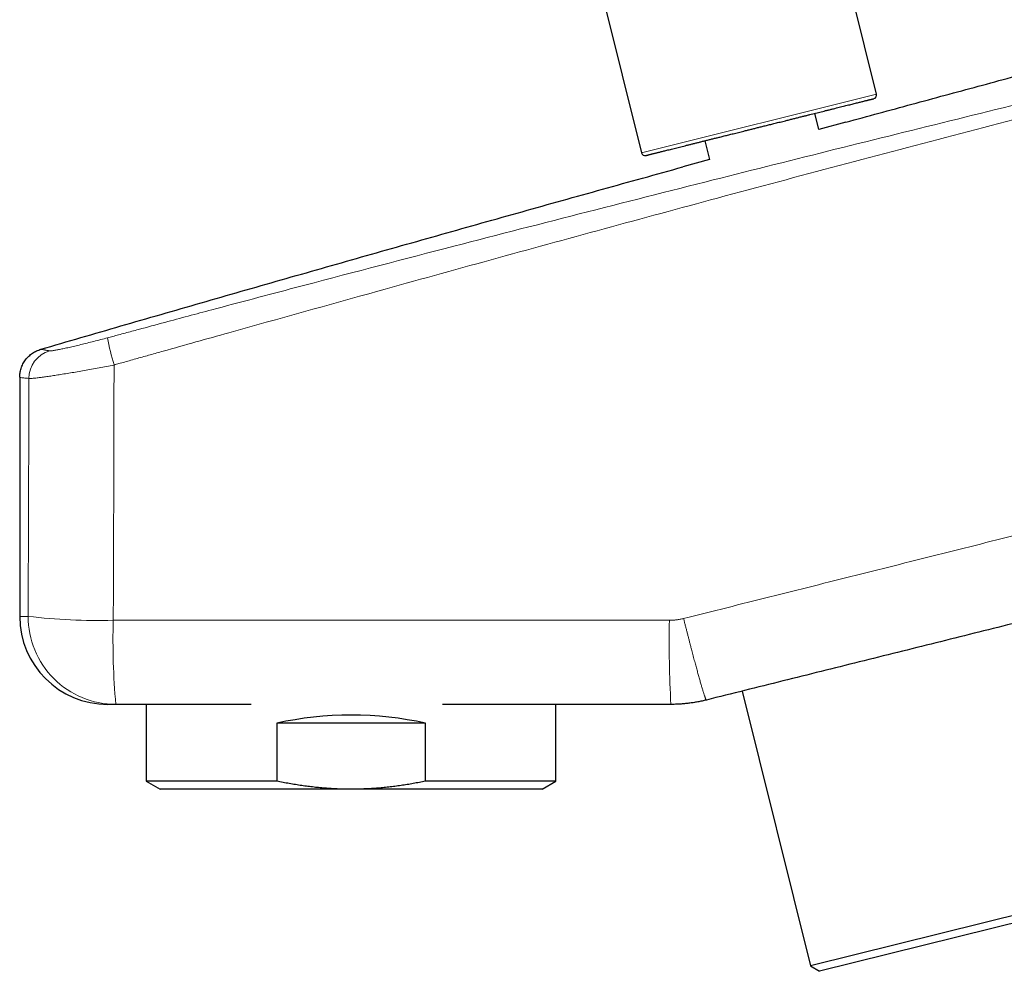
# Model space of a CAD drawing. Header units: millimetres. Extents: x 8 to 736, y 12 to 522.
# Tile 1 of 62: x 49 to 116, y 357 to 422. Entities that reach past the tile are written whole.
import ezdxf

# ---------------------------------------------------------------- set-up
doc = ezdxf.new("R2010")
doc.units = ezdxf.units.MM

msp = doc.modelspace()

# ---------------------------------------------------------------- linework, layer by layer
at = {"color": 7, "linetype": 'Continuous', "lineweight": 30}
for p, q in [((106.86, 417.069), (103.218, 431.676)), ((87.208, 427.684), (90.85, 413.077)), ((102.938, 414.663), (102.663, 415.765)), ((104.759, 415.161), (102.938, 414.662)), ((95.168, 413.896), (95.487, 412.616)), ((95.487, 412.615), (93.667, 412.113)), ((48.503, 397.796), (48.505, 397.767)), ((48.503, 397.768), (48.503, 381.491)), ((97.7, 376.395), (102.369, 357.668)), ((55.051, 375.491), (54.503, 375.491)), ((57.127, 375.491), (57.127, 370.259)), ((85.027, 370.259), (85.027, 375.491)), ((66.017, 374.211), (66.017, 370.259)), ((76.137, 374.211), (66.017, 374.211)), ((76.137, 370.259), (76.137, 374.211)), ((57.127, 370.259), (58.077, 369.711)), ((66.017, 370.259), (57.127, 370.259)), ((85.027, 370.259), (76.137, 370.259)), ((84.077, 369.711), (85.027, 370.259)), ((71.077, 369.711), (58.077, 369.711)), ((84.077, 369.711), (71.077, 369.711)), ((122.702, 362.737), (102.369, 357.668)), ((122.338, 362.131), (102.975, 357.304)), ((102.369, 357.668), (102.975, 357.304))]:
    msp.add_line(p, q, dxfattribs=at)
at = {"color": 252, "linetype": 'Continuous', "lineweight": 0}
for p, q in [((90.85, 413.077), (106.86, 417.069)), ((48.503, 397.768), (48.505, 397.796)), ((48.503, 381.491), (49.076, 381.491))]:
    msp.add_line(p, q, dxfattribs=at)
at = {"color": 7, "linetype": 'Continuous', "lineweight": 30}
for centre, radius, start, end in [((106.617, 417.008), 0.25, 284, 14), ((91.093, 413.138), 0.25, 194, 284), ((54.503, 381.491), 6, 180, 270)]:
    msp.add_arc(centre, radius, start, end, dxfattribs=at)
at = {"color": 252, "linetype": 'Continuous', "lineweight": 0}
for centre, radius, start, end in [((70.953, 403.418), 16.728, 190.14505, 196.67989), ((51.086, 397.698), 1.958, 106.0141, 179.97593), ((53.812, 420.681), 39.475, 263.11007, 271.5456), ((55.063, 381.479), 5.987, 179.87733, 269.88041), ((103.424, 379.832), 48.568, 178.3615, 185.12744), ((176.963, 379.831), 84.225, 179.05461, 182.95343)]:
    msp.add_arc(centre, radius, start, end, dxfattribs=at)
at = {"color": 7, "linetype": 'Continuous', "lineweight": 30}
msp.add_ellipse((71.077, 366.705), major_axis=(13.95, 0), ratio=0.57735, start_param=1.199615, end_param=1.941977, dxfattribs=at)
at = {"color": 252, "linetype": 'Continuous', "lineweight": 0}
for points, knots in [([(54.486, 400.471), (54.601, 400.502), (54.851, 400.569), (55.25, 400.677), (55.686, 400.795), (56.14, 400.917), (57.04, 401.159), (58.853, 401.647), (62.416, 402.6), (68.781, 404.289), (77.123, 406.471), (86.608, 408.913), (95.462, 411.161), (104.047, 413.315), (112.36, 415.38), (120.678, 417.429), (129.002, 419.467), (134.553, 420.818), (137.331, 421.494)], [0, 0, 0, 0, 0.004194, 0.009074, 0.014538, 0.020057, 0.025577, 0.047258, 0.085973, 0.155099, 0.278519, 0.388727, 0.498949, 0.599152, 0.69936, 0.79956, 0.899727, 1, 1, 1, 1]), ([(137.516, 420.739), (134.742, 420.049), (129.197, 418.669), (120.892, 416.55), (112.598, 414.399), (104.313, 412.214), (96.219, 410.047), (88.318, 407.904), (80.608, 405.789), (72.082, 403.427), (64.639, 401.347), (59.617, 399.937), (57.834, 399.436), (57.395, 399.312), (56.956, 399.189), (56.517, 399.065), (56.08, 398.942), (55.661, 398.824), (55.278, 398.716), (55.039, 398.648), (54.928, 398.616)], [0, 0, 0, 0, 0.100279, 0.200454, 0.300659, 0.40087, 0.501074, 0.594595, 0.688107, 0.781602, 0.905025, 0.95934, 0.964674, 0.970009, 0.975344, 0.980679, 0.986014, 0.991277, 0.995956, 1, 1, 1, 1]), ([(50.546, 399.58), (50.559, 399.578), (50.584, 399.576), (50.654, 399.581), (50.739, 399.592), (50.844, 399.608), (50.997, 399.634), (51.215, 399.676), (51.517, 399.739), (51.862, 399.815), (52.245, 399.903), (52.659, 400.002), (53.097, 400.11), (53.552, 400.225), (54.016, 400.345), (54.33, 400.429), (54.486, 400.471)], [0, 0, 0, 0, 0.056877, 0.108646, 0.158211, 0.207578, 0.257198, 0.340417, 0.423864, 0.507343, 0.590637, 0.673632, 0.756217, 0.838122, 0.919326, 1, 1, 1, 1]), ([(49.943, 399.688), (49.947, 399.687), (49.955, 399.685), (50.021, 399.674), (50.105, 399.659), (50.186, 399.644), (50.246, 399.634), (50.313, 399.622), (50.387, 399.609), (50.464, 399.595), (50.519, 399.585), (50.546, 399.58)], [0, 0, 0, 0, 0.187487, 0.374966, 0.562453, 0.636189, 0.710104, 0.784337, 0.858633, 0.93119, 1, 1, 1, 1]), ([(164.277, 399.072), (162.6, 398.649), (159.244, 397.805), (154.21, 396.538), (149.175, 395.271), (144.138, 394.005), (139.099, 392.738), (134.057, 391.472), (128.734, 390.135), (123.131, 388.728), (117.248, 387.25), (111.365, 385.773), (105.483, 384.295), (99.6, 382.818), (95.679, 381.833), (93.718, 381.341)], [0, 0, 0, 0, 0.071329, 0.142669, 0.214025, 0.285406, 0.356823, 0.428271, 0.499736, 0.583114, 0.666492, 0.74987, 0.833247, 0.916624, 1, 1, 1, 1]), ([(54.928, 398.616), (54.758, 398.583), (54.416, 398.517), (53.906, 398.421), (53.401, 398.329), (52.904, 398.24), (52.419, 398.155), (51.953, 398.076), (51.507, 398.003), (51.088, 397.936), (50.7, 397.877), (50.347, 397.825), (50.032, 397.781), (49.789, 397.75), (49.606, 397.728), (49.469, 397.714), (49.353, 397.703), (49.255, 397.697), (49.176, 397.694), (49.145, 397.697), (49.128, 397.698)], [0, 0, 0, 0, 0.059611, 0.119577, 0.179967, 0.240873, 0.302275, 0.364044, 0.426131, 0.488509, 0.551136, 0.61392, 0.676771, 0.73961, 0.781356, 0.822947, 0.864567, 0.906857, 0.951428, 1, 1, 1, 1]), ([(54.928, 398.616), (54.927, 397.902), (54.924, 396.472), (54.919, 394.321), (54.914, 392.161), (54.908, 389.992), (54.901, 387.812), (54.893, 385.623), (54.885, 383.425), (54.879, 381.957), (54.876, 381.221)], [0, 0, 0, 0, 0.123027, 0.24662, 0.370776, 0.495497, 0.62078, 0.746625, 0.873032, 1, 1, 1, 1]), ([(49.128, 397.698), (49.004, 397.712), (48.755, 397.74), (48.545, 397.763), (48.517, 397.766), (48.503, 397.768)], [0, 0, 0, 0, 0.330361, 0.663693, 1, 1, 1, 1]), ([(49.076, 381.491), (49.078, 381.989), (49.083, 382.985), (49.089, 384.479), (49.095, 385.973), (49.101, 387.821), (49.109, 390.024), (49.116, 392.582), (49.123, 395.14), (49.127, 396.846), (49.128, 397.698)], [0, 0, 0, 0, 0.092202, 0.184404, 0.276608, 0.368812, 0.526604, 0.684395, 0.842198, 1, 1, 1, 1]), ([(54.876, 381.221), (55.876, 381.221), (57.875, 381.221), (60.874, 381.221), (63.873, 381.221), (67.31, 381.221), (71.184, 381.221), (75.497, 381.221), (79.81, 381.221), (84.123, 381.221), (88.436, 381.221), (91.311, 381.221), (92.749, 381.221)], [0, 0, 0, 0, 0.079192, 0.158383, 0.237575, 0.316767, 0.430638, 0.54451, 0.658381, 0.772254, 0.886127, 1, 1, 1, 1]), ([(92.749, 381.221), (92.831, 381.222), (92.994, 381.225), (93.238, 381.248), (93.48, 381.285), (93.639, 381.322), (93.719, 381.341)], [0, 0, 0, 0, 0.250414, 0.499917, 0.749461, 1, 1, 1, 1]), ([(93.718, 381.341), (93.737, 381.265), (93.776, 381.112), (93.834, 380.882), (93.892, 380.65), (93.952, 380.417), (94.012, 380.183), (94.071, 379.951), (94.131, 379.721), (94.19, 379.492), (94.247, 379.275), (94.3, 379.073), (94.35, 378.883), (94.399, 378.696), (94.448, 378.512), (94.497, 378.331), (94.543, 378.158), (94.588, 377.992), (94.632, 377.833), (94.674, 377.679), (94.715, 377.529), (94.756, 377.382), (94.797, 377.237), (94.837, 377.096), (94.875, 376.961), (94.912, 376.833), (94.948, 376.712), (94.983, 376.592), (95.019, 376.474), (95.053, 376.36), (95.086, 376.256), (95.116, 376.163), (95.143, 376.079), (95.168, 376.007), (95.19, 375.945), (95.21, 375.893), (95.227, 375.853), (95.241, 375.822), (95.253, 375.802), (95.262, 375.789), (95.267, 375.789), (95.269, 375.788)], [0, 0, 0, 0, 0.025569, 0.051506, 0.077799, 0.104441, 0.131432, 0.158267, 0.185402, 0.212816, 0.24049, 0.264163, 0.287995, 0.311968, 0.336068, 0.360279, 0.384589, 0.407584, 0.430638, 0.453734, 0.476859, 0.499997, 0.524536, 0.54906, 0.57355, 0.597989, 0.622359, 0.646641, 0.675128, 0.70345, 0.731583, 0.7595, 0.787675, 0.815582, 0.843201, 0.870512, 0.89749, 0.923648, 0.949461, 0.974916, 1, 1, 1, 1])]:
    msp.add_open_spline(points, degree=3, knots=knots, dxfattribs=at)
at = {"color": 7, "linetype": 'Continuous', "lineweight": 30}
for points, knots in [([(104.759, 415.161), (106.263, 415.57), (109.271, 416.39), (113.786, 417.611), (118.302, 418.826), (121.314, 419.631), (122.82, 420.033)], [0, 0, 0, 0, 0.249999, 0.499998, 0.749999, 1, 1, 1, 1]), ([(99.059, 414.866), (99.158, 414.891), (99.356, 414.94), (99.652, 415.014), (99.907, 415.077), (100.12, 415.131), (100.293, 415.174), (100.468, 415.217), (100.672, 415.268), (100.904, 415.326), (101.159, 415.39), (101.411, 415.452), (101.66, 415.515), (101.894, 415.573), (102.112, 415.627), (102.315, 415.678), (102.515, 415.728), (102.712, 415.777), (102.906, 415.825), (103.096, 415.873), (103.295, 415.922), (103.502, 415.974), (103.715, 416.027), (103.922, 416.079), (104.122, 416.129), (104.317, 416.177), (104.506, 416.224), (104.688, 416.27), (104.864, 416.313), (105.031, 416.355), (105.192, 416.395), (105.345, 416.433), (105.49, 416.47), (105.627, 416.504), (105.754, 416.535), (105.874, 416.565), (105.986, 416.593), (106.09, 416.619), (106.173, 416.64), (106.239, 416.656), (106.29, 416.669), (106.337, 416.681), (106.382, 416.692), (106.423, 416.702), (106.464, 416.712), (106.503, 416.722), (106.54, 416.731), (106.572, 416.739), (106.604, 416.747), (106.632, 416.754), (106.656, 416.76), (106.671, 416.764), (106.678, 416.766), (106.677, 416.766), (106.677, 416.765)], [0, 0, 0, 0, 0.024683, 0.049312, 0.073923, 0.088433, 0.102956, 0.117501, 0.132915, 0.154919, 0.176888, 0.198847, 0.220823, 0.242841, 0.261486, 0.28009, 0.298666, 0.317232, 0.335802, 0.354391, 0.373016, 0.39523, 0.417386, 0.439511, 0.461631, 0.483773, 0.505962, 0.528176, 0.550332, 0.572457, 0.594577, 0.616719, 0.638908, 0.660657, 0.682352, 0.704017, 0.725677, 0.747357, 0.769082, 0.782182, 0.79526, 0.808321, 0.821371, 0.834414, 0.847457, 0.862835, 0.878229, 0.893646, 0.908229, 0.928986, 0.949713, 0.970431, 0.991162, 1, 1, 1, 1]), ([(91.154, 412.895), (91.154, 412.895), (91.154, 412.895), (91.161, 412.897), (91.174, 412.9), (91.194, 412.905), (91.219, 412.911), (91.246, 412.918), (91.276, 412.925), (91.309, 412.934), (91.353, 412.945), (91.41, 412.959), (91.483, 412.977), (91.563, 412.997), (91.653, 413.02), (91.746, 413.043), (91.841, 413.066), (91.936, 413.09), (92.037, 413.115), (92.143, 413.142), (92.256, 413.17), (92.374, 413.199), (92.505, 413.232), (92.651, 413.268), (92.813, 413.309), (92.981, 413.351), (93.156, 413.394), (93.339, 413.44), (93.528, 413.487), (93.724, 413.536), (93.925, 413.586), (94.133, 413.638), (94.346, 413.691), (94.564, 413.745), (94.787, 413.801), (95.012, 413.857), (95.24, 413.914), (95.472, 413.972), (95.708, 414.031), (95.948, 414.091), (96.16, 414.143), (96.34, 414.188), (96.49, 414.225), (96.64, 414.263), (96.79, 414.3), (96.942, 414.338), (97.103, 414.379), (97.275, 414.421), (97.457, 414.467), (97.636, 414.511), (97.838, 414.562), (98.061, 414.617), (98.31, 414.679), (98.559, 414.741), (98.809, 414.804), (98.976, 414.845), (99.059, 414.866)], [0, 0, 0, 0, 0.011649, 0.029742, 0.047799, 0.065833, 0.083861, 0.098031, 0.112213, 0.126414, 0.141469, 0.16296, 0.184417, 0.205865, 0.227328, 0.248833, 0.267045, 0.285215, 0.303358, 0.321491, 0.339628, 0.357785, 0.375976, 0.397672, 0.419312, 0.440921, 0.462526, 0.484152, 0.505824, 0.52752, 0.54916, 0.57077, 0.592375, 0.614, 0.635673, 0.656915, 0.678104, 0.699264, 0.72042, 0.741595, 0.762814, 0.775609, 0.788382, 0.801138, 0.813884, 0.826623, 0.839362, 0.854382, 0.869417, 0.884476, 0.898714, 0.918983, 0.939225, 0.959461, 0.979712, 1, 1, 1, 1]), ([(49.943, 399.688), (51.761, 400.217), (55.398, 401.276), (60.857, 402.853), (66.318, 404.42), (71.782, 405.978), (77.249, 407.526), (82.719, 409.065), (88.191, 410.595), (91.842, 411.607), (93.667, 412.113)], [0, 0, 0, 0, 0.124996, 0.249992, 0.37499, 0.499988, 0.62499, 0.749992, 0.874996, 1, 1, 1, 1]), ([(48.505, 397.796), (48.509, 397.889), (48.519, 398.088), (48.594, 398.389), (48.719, 398.692), (48.896, 398.973), (49.116, 399.222), (49.371, 399.427), (49.648, 399.587), (49.846, 399.655), (49.943, 399.688)], [0, 0, 0, 0, 0.109462, 0.234908, 0.363768, 0.494406, 0.625043, 0.753903, 0.879349, 1, 1, 1, 1]), ([(48.503, 397.768), (48.503, 397.768), (48.503, 397.768), (48.504, 397.768), (48.504, 397.768), (48.505, 397.767), (48.505, 397.767)], [0, 0, 0, 0, 0.29237, 0.58507, 0.877784, 1, 1, 1, 1]), ([(154.444, 390.543), (154.191, 390.479), (153.687, 390.354), (152.935, 390.166), (152.194, 389.982), (151.463, 389.799), (150.747, 389.621), (150.044, 389.445), (149.356, 389.274), (148.677, 389.105), (148.003, 388.937), (147.335, 388.77), (146.673, 388.605), (146.02, 388.442), (145.378, 388.282), (144.746, 388.124), (144.124, 387.969), (143.516, 387.818), (142.922, 387.67), (142.342, 387.525), (141.771, 387.383), (141.232, 387.248), (140.724, 387.122), (140.368, 387.033), (140.138, 386.976), (140.032, 386.949), (139.927, 386.923), (139.821, 386.897), (139.714, 386.87), (139.598, 386.841), (139.108, 386.719), (138.249, 386.505), (137.029, 386.2), (135.667, 385.861), (134.165, 385.486), (132.525, 385.077), (130.894, 384.671), (129.273, 384.267), (127.96, 383.939), (126.953, 383.688), (126.249, 383.513), (125.546, 383.337), (124.839, 383.161), (123.426, 382.809), (120.51, 382.082), (116.099, 380.982), (110.892, 379.684), (105.685, 378.385), (100.477, 377.087), (97.005, 376.221), (95.269, 375.788)], [0, 0, 0, 0, 0.0128619, 0.0255536, 0.0380749, 0.050426, 0.0626068, 0.0744044, 0.0860377, 0.0975067, 0.1088115, 0.1201776, 0.1313728, 0.1423969, 0.15325, 0.1639321, 0.1744431, 0.1847832, 0.1947505, 0.2045535, 0.2141923, 0.2236668, 0.2318686, 0.2399431, 0.2417383, 0.243527, 0.2453094, 0.2470853, 0.2488548, 0.2507696, 0.252962, 0.2736758, 0.2943035, 0.3148451, 0.3427175, 0.3704298, 0.3979819, 0.4253739, 0.4526059, 0.4645372, 0.4764375, 0.4883069, 0.5001492, 0.5122859, 0.5599685, 0.6479426, 0.7359324, 0.8239383, 0.9119607, 1, 1, 1, 1]), ([(95.269, 375.788), (95.171, 375.765), (94.974, 375.718), (94.677, 375.658), (94.378, 375.607), (94.076, 375.565), (93.772, 375.532), (93.465, 375.509), (93.158, 375.494), (92.952, 375.492), (92.849, 375.491)], [0, 0, 0, 0, 0.123779, 0.247671, 0.371905, 0.496254, 0.621893, 0.74765, 0.873765, 1, 1, 1, 1]), ([(64.26, 375.491), (62.765, 375.491), (59.695, 375.491), (56.626, 375.491), (55.051, 375.491)], [0, 0, 0, 0, 0.4870021, 1, 1, 1, 1]), ([(92.849, 375.491), (91.274, 375.491), (88.124, 375.491), (83.399, 375.491), (79.792, 375.491), (77.76, 375.491), (77.303, 375.491)], [0, 0, 0, 0, 0.303937, 0.607874, 0.911813, 1, 1, 1, 1]), ([(71.077, 369.711), (70.937, 369.711), (70.655, 369.713), (70.233, 369.725), (69.812, 369.745), (69.39, 369.772), (68.969, 369.807), (68.548, 369.85), (68.13, 369.9), (67.71, 369.957), (67.287, 370.022), (66.863, 370.094), (66.439, 370.173), (66.158, 370.23), (66.017, 370.259)], [0, 0, 0, 0, 0.082768, 0.165549, 0.248332, 0.3311, 0.414155, 0.49721, 0.579689, 0.662168, 0.74662, 0.831082, 0.915546, 1, 1, 1, 1]), ([(76.137, 370.259), (75.999, 370.231), (75.723, 370.174), (75.308, 370.097), (74.892, 370.026), (74.474, 369.961), (74.055, 369.904), (73.635, 369.853), (73.215, 369.81), (72.793, 369.774), (72.366, 369.746), (71.937, 369.726), (71.507, 369.713), (71.221, 369.711), (71.077, 369.711)], [0, 0, 0, 0, 0.082827, 0.165663, 0.248498, 0.331323, 0.414362, 0.497401, 0.580053, 0.662705, 0.747021, 0.831353, 0.915684, 1, 1, 1, 1])]:
    msp.add_open_spline(points, degree=3, knots=knots, dxfattribs=at)

doc.saveas('drawing.dxf')
